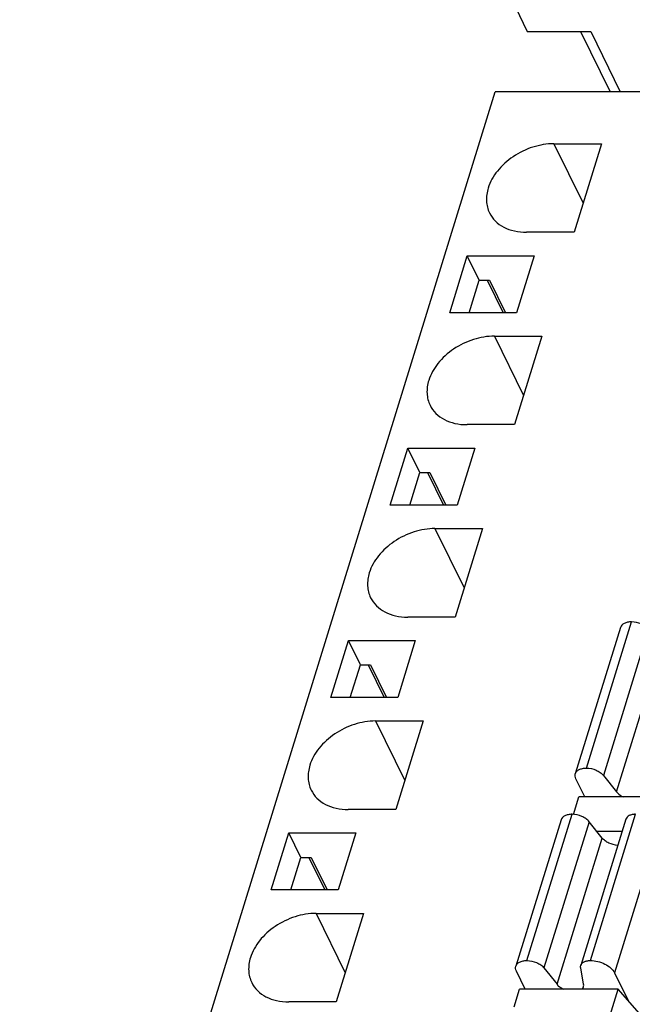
# Model space of a CAD drawing. Header units: millimetres. Extents: x 0 to 420, y 0 to 297.
# Tile 18 of 24: x 202 to 215, y 221 to 241. Entities that reach past the tile are written whole.
import ezdxf

# ---------------------------------------------------------------- set-up
doc = ezdxf.new("R2010")
doc.units = ezdxf.units.MM
doc.header["$LTSCALE"] = 23.1
doc.layers.get('0').update_dxf_attribs({"linetype": 'CONTINUOUS'})

msp = doc.modelspace()

# ---------------------------------------------------------------- linework, layer by layer
at = {"color": 7, "linetype": 'Continuous'}
for p, q in [((212.563, 241.483), (212.807, 240.985)), ((212.807, 240.985), (214.097, 240.985)), ((213.891, 240.985), (214.492, 239.761)), ((214.097, 240.985), (214.698, 239.761)), ((202.472, 208.428), (212.155, 239.761)), ((218.073, 239.761), (212.155, 239.761)), ((213.348, 238.703), (213.942, 237.494)), ((213.348, 238.703), (214.315, 238.703)), ((214.315, 238.703), (213.758, 236.901)), ((213.758, 236.901), (212.791, 236.901)), ((211.226, 235.264), (211.584, 236.424)), ((211.829, 235.926), (211.584, 236.424)), ((211.584, 236.424), (212.948, 236.424)), ((212.948, 236.424), (212.589, 235.264)), ((211.624, 235.264), (211.829, 235.926)), ((211.829, 235.926), (212.035, 235.926)), ((211.988, 235.926), (212.313, 235.264)), ((212.035, 235.926), (212.36, 235.264)), ((212.589, 235.264), (211.226, 235.264)), ((212.138, 234.787), (212.731, 233.577)), ((212.138, 234.787), (213.105, 234.787)), ((213.105, 234.787), (212.548, 232.985)), ((212.548, 232.985), (211.581, 232.985)), ((210.016, 231.348), (210.374, 232.507)), ((210.618, 232.01), (210.374, 232.507)), ((210.374, 232.507), (211.737, 232.507)), ((211.737, 232.507), (211.379, 231.348)), ((210.414, 231.348), (210.618, 232.01)), ((210.618, 232.01), (210.825, 232.01)), ((210.778, 232.01), (211.103, 231.348)), ((210.825, 232.01), (211.15, 231.348)), ((211.379, 231.348), (210.016, 231.348)), ((210.927, 230.87), (211.521, 229.661)), ((210.927, 230.87), (211.895, 230.87)), ((211.895, 230.87), (211.338, 229.068)), ((211.338, 229.068), (210.371, 229.068)), ((214.011, 225.994), (214.931, 228.97)), ((214.703, 228.856), (213.783, 225.88)), ((215.275, 228.82), (214.356, 225.843)), ((208.806, 227.431), (209.164, 228.59)), ((209.408, 228.093), (209.164, 228.59)), ((209.164, 228.59), (210.527, 228.59)), ((210.527, 228.59), (210.169, 227.431)), ((214.623, 225.509), (215.543, 228.486)), ((209.203, 227.431), (209.408, 228.093)), ((209.408, 228.093), (209.615, 228.093)), ((209.568, 228.093), (209.893, 227.431)), ((209.615, 228.093), (209.94, 227.431)), ((210.169, 227.431), (208.806, 227.431)), ((209.717, 226.953), (210.311, 225.744)), ((209.717, 226.953), (210.684, 226.953)), ((210.684, 226.953), (210.127, 225.152)), ((213.975, 225.41), (213.795, 225.776)), ((214.356, 225.843), (214.623, 225.509)), ((213.747, 225.053), (213.858, 225.41)), ((215.864, 225.41), (213.858, 225.41)), ((210.127, 225.152), (209.16, 225.152)), ((213.493, 224.94), (212.573, 221.963)), ((212.8, 222.077), (213.72, 225.054)), ((214.065, 224.903), (213.145, 221.927)), ((214.815, 224.956), (213.895, 221.979)), ((214.332, 224.569), (214.065, 224.903)), ((214.09, 222.077), (215.01, 225.054)), ((214.737, 224.705), (214.224, 224.705)), ((215.5, 224.805), (214.58, 221.829)), ((207.595, 223.514), (207.953, 224.674)), ((208.198, 224.176), (207.953, 224.674)), ((207.953, 224.674), (209.317, 224.674)), ((209.317, 224.674), (208.958, 223.514)), ((213.412, 221.593), (214.332, 224.569)), ((207.993, 223.514), (208.198, 224.176)), ((208.198, 224.176), (208.404, 224.176)), ((208.357, 224.176), (208.682, 223.514)), ((208.404, 224.176), (208.729, 223.514)), ((208.958, 223.514), (207.595, 223.514)), ((208.507, 223.037), (209.1, 221.827)), ((208.507, 223.037), (209.474, 223.037)), ((209.474, 223.037), (208.917, 221.235)), ((213.145, 221.927), (213.412, 221.593)), ((213.953, 221.593), (213.893, 221.927)), ((212.765, 221.493), (212.585, 221.86)), ((214.58, 221.829), (214.858, 221.264)), ((212.537, 221.136), (212.648, 221.493)), ((214.654, 221.493), (212.648, 221.493)), ((214.436, 220.788), (214.654, 221.493)), ((215.509, 220.53), (214.654, 221.493)), ((208.917, 221.235), (207.95, 221.235))]:
    msp.add_line(p, q, dxfattribs=at)
for points, knots in [([(213.348, 238.703), (213.204, 238.703), (212.909, 238.653), (212.511, 238.459), (212.189, 238.173), (212.049, 237.927), (212.011, 237.802)], [0, 0, 0, 0, 0.253211, 0.516158, 0.770088, 1, 1, 1, 1]), ([(212.011, 237.802), (211.984, 237.717), (211.958, 237.543), (212.001, 237.37), (212.037, 237.296)], [0, 0, 0, 0, 0.51744, 1, 1, 1, 1]), ([(212.037, 237.296), (212.067, 237.235), (212.15, 237.121), (212.328, 236.994), (212.548, 236.917), (212.709, 236.901), (212.791, 236.901)], [0, 0, 0, 0, 0.226861, 0.465031, 0.722064, 1, 1, 1, 1]), ([(212.138, 234.787), (211.994, 234.787), (211.699, 234.736), (211.3, 234.543), (210.979, 234.256), (210.839, 234.011), (210.8, 233.886)], [0, 0, 0, 0, 0.253211, 0.516158, 0.770088, 1, 1, 1, 1]), ([(210.8, 233.886), (210.774, 233.801), (210.748, 233.626), (210.79, 233.454), (210.827, 233.379)], [0, 0, 0, 0, 0.51744, 1, 1, 1, 1]), ([(210.827, 233.379), (210.857, 233.319), (210.94, 233.204), (211.118, 233.078), (211.338, 233.001), (211.498, 232.985), (211.581, 232.985)], [0, 0, 0, 0, 0.226861, 0.465031, 0.722064, 1, 1, 1, 1]), ([(210.927, 230.87), (210.783, 230.87), (210.489, 230.819), (210.09, 230.626), (209.769, 230.34), (209.628, 230.094), (209.59, 229.969)], [0, 0, 0, 0, 0.253211, 0.516158, 0.770088, 1, 1, 1, 1]), ([(209.59, 229.969), (209.564, 229.884), (209.537, 229.71), (209.58, 229.537), (209.617, 229.463)], [0, 0, 0, 0, 0.51744, 1, 1, 1, 1]), ([(209.617, 229.463), (209.646, 229.402), (209.73, 229.287), (209.908, 229.161), (210.128, 229.084), (210.288, 229.068), (210.371, 229.068)], [0, 0, 0, 0, 0.226861, 0.465031, 0.722064, 1, 1, 1, 1]), ([(214.931, 228.97), (214.903, 228.97), (214.852, 228.966), (214.782, 228.944), (214.73, 228.908), (214.708, 228.874), (214.703, 228.856)], [0, 0, 0, 0, 0.303747, 0.569985, 0.797786, 1, 1, 1, 1]), ([(215.275, 228.82), (215.258, 228.843), (215.211, 228.885), (215.098, 228.947), (214.998, 228.97), (214.931, 228.97)], [0, 0, 0, 0, 0.225099, 0.479584, 1, 1, 1, 1]), ([(209.717, 226.953), (209.573, 226.953), (209.278, 226.903), (208.88, 226.709), (208.558, 226.423), (208.418, 226.177), (208.38, 226.052)], [0, 0, 0, 0, 0.253211, 0.516158, 0.770088, 1, 1, 1, 1]), ([(208.38, 226.052), (208.353, 225.967), (208.327, 225.793), (208.37, 225.621), (208.406, 225.546)], [0, 0, 0, 0, 0.51744, 1, 1, 1, 1]), ([(213.795, 225.776), (213.787, 225.793), (213.776, 225.827), (213.778, 225.864), (213.783, 225.88)], [0, 0, 0, 0, 0.525761, 1, 1, 1, 1]), ([(213.783, 225.88), (213.789, 225.897), (213.81, 225.931), (213.863, 225.968), (213.932, 225.989), (213.983, 225.994), (214.011, 225.994)], [0, 0, 0, 0, 0.202214, 0.430015, 0.696253, 1, 1, 1, 1]), ([(214.011, 225.994), (214.078, 225.994), (214.178, 225.971), (214.291, 225.908), (214.338, 225.866), (214.356, 225.843)], [0, 0, 0, 0, 0.520416, 0.774901, 1, 1, 1, 1]), ([(208.406, 225.546), (208.436, 225.485), (208.519, 225.371), (208.697, 225.244), (208.917, 225.167), (209.078, 225.152), (209.16, 225.152)], [0, 0, 0, 0, 0.226861, 0.465031, 0.722064, 1, 1, 1, 1]), ([(214.623, 225.509), (214.631, 225.499), (214.669, 225.459), (214.717, 225.428), (214.755, 225.41)], [0, 0, 0, 0, 0.22734, 1, 1, 1, 1]), ([(213.72, 225.054), (213.693, 225.054), (213.641, 225.049), (213.572, 225.028), (213.519, 224.991), (213.498, 224.957), (213.493, 224.94)], [0, 0, 0, 0, 0.303747, 0.569985, 0.797786, 1, 1, 1, 1]), ([(214.065, 224.903), (214.047, 224.926), (214.001, 224.968), (213.888, 225.031), (213.787, 225.054), (213.72, 225.054)], [0, 0, 0, 0, 0.225099, 0.479584, 1, 1, 1, 1]), ([(215.01, 225.054), (214.986, 225.054), (214.942, 225.05), (214.883, 225.031), (214.838, 225), (214.819, 224.971), (214.815, 224.956)], [0, 0, 0, 0, 0.303613, 0.569934, 0.797679, 1, 1, 1, 1]), ([(214.65, 224.422), (214.588, 224.425), (214.495, 224.45), (214.392, 224.51), (214.349, 224.548), (214.332, 224.569)], [0, 0, 0, 0, 0.523431, 0.775641, 1, 1, 1, 1]), ([(208.507, 223.037), (208.363, 223.037), (208.068, 222.986), (207.669, 222.793), (207.348, 222.506), (207.208, 222.261), (207.169, 222.136)], [0, 0, 0, 0, 0.253211, 0.516158, 0.770088, 1, 1, 1, 1]), ([(207.169, 222.136), (207.143, 222.051), (207.117, 221.876), (207.159, 221.704), (207.196, 221.629)], [0, 0, 0, 0, 0.51744, 1, 1, 1, 1]), ([(212.573, 221.963), (212.578, 221.98), (212.599, 222.015), (212.652, 222.051), (212.722, 222.073), (212.773, 222.077), (212.8, 222.077)], [0, 0, 0, 0, 0.202214, 0.430015, 0.696253, 1, 1, 1, 1]), ([(212.8, 222.077), (212.867, 222.077), (212.968, 222.054), (213.081, 221.992), (213.127, 221.95), (213.145, 221.927)], [0, 0, 0, 0, 0.520416, 0.774901, 1, 1, 1, 1]), ([(213.895, 221.979), (213.9, 221.994), (213.918, 222.024), (213.963, 222.055), (214.022, 222.073), (214.067, 222.077), (214.09, 222.077)], [0, 0, 0, 0, 0.202321, 0.430066, 0.696387, 1, 1, 1, 1]), ([(214.09, 222.077), (214.14, 222.077), (214.243, 222.063), (214.385, 222.011), (214.504, 221.934), (214.563, 221.865), (214.58, 221.829)], [0, 0, 0, 0, 0.264742, 0.536643, 0.788515, 1, 1, 1, 1]), ([(212.585, 221.86), (212.577, 221.876), (212.565, 221.911), (212.568, 221.947), (212.573, 221.963)], [0, 0, 0, 0, 0.525761, 1, 1, 1, 1]), ([(213.893, 221.927), (213.892, 221.931), (213.889, 221.949), (213.891, 221.967), (213.895, 221.979)], [0, 0, 0, 0, 0.259402, 1, 1, 1, 1]), ([(207.196, 221.629), (207.226, 221.569), (207.309, 221.454), (207.487, 221.328), (207.707, 221.251), (207.867, 221.235), (207.95, 221.235)], [0, 0, 0, 0, 0.226861, 0.465031, 0.722064, 1, 1, 1, 1]), ([(213.412, 221.593), (213.42, 221.583), (213.458, 221.542), (213.506, 221.512), (213.545, 221.493)], [0, 0, 0, 0, 0.22734, 1, 1, 1, 1]), ([(213.918, 221.493), (213.922, 221.497), (213.936, 221.51), (213.947, 221.528), (213.951, 221.542)], [0, 0, 0, 0, 0.262212, 1, 1, 1, 1]), ([(213.951, 221.542), (213.952, 221.546), (213.956, 221.563), (213.956, 221.58), (213.953, 221.593)], [0, 0, 0, 0, 0.24511, 1, 1, 1, 1])]:
    msp.add_open_spline(points, degree=3, knots=knots, dxfattribs=at)

doc.saveas('drawing.dxf')
